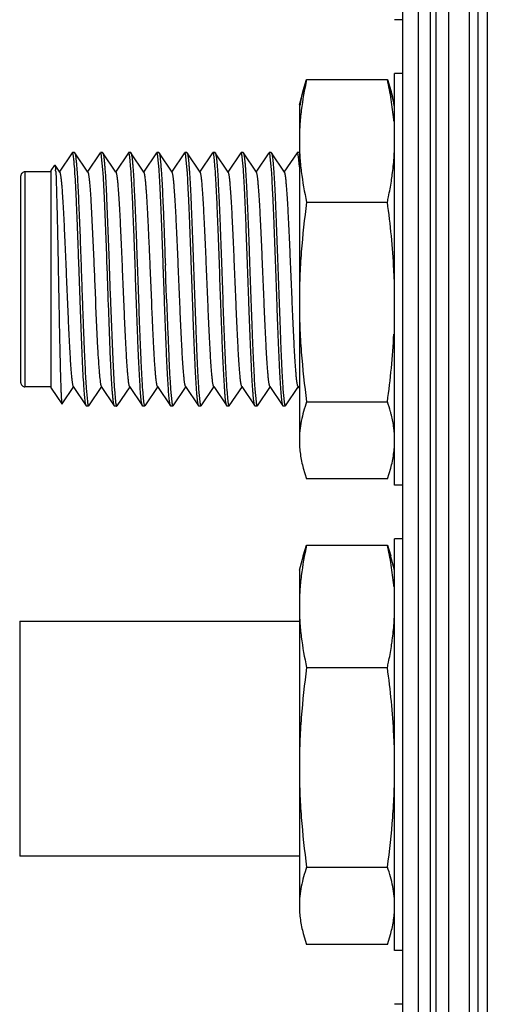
# Model space of a CAD drawing. Header units: inches. Extents: x 0.2 to 16.8, y 0.2 to 10.8.
# Tile 18 of 22: x 8.6 to 9.1, y 6.1 to 7.1. Entities that reach past the tile are written whole.
import ezdxf

# ---------------------------------------------------------------- set-up
doc = ezdxf.new("R2010")
doc.units = ezdxf.units.IN
doc.header["$LTSCALE"] = 0.935
doc.header["$MEASUREMENT"] = 0
doc.layers.get('0').update_dxf_attribs({"linetype": 'CONTINUOUS'})

msp = doc.modelspace()

# ---------------------------------------------------------------- linework, layer by layer
at = {"color": 9, "linetype": 'CONTINUOUS'}
for p, q in [((9.02391, 8.24299), (9.02391, 3.79999)), ((9.02991, 3.79999), (9.02991, 8.24299)), ((9.08036, 7.79999), (9.08036, 3.79999)), ((8.6241, 6.95489), (8.6241, 6.74289)), ((8.72758, 6.74298), (8.71478, 6.72399))]:
    msp.add_line(p, q, dxfattribs=at)
at = {"color": 7, "linetype": 'CONTINUOUS'}
for p, q in [((9.04191, 8.24299), (9.04191, 3.79999)), ((9.06271, 3.79999), (9.06271, 8.24299)), ((8.99691, 4.12294), (8.99691, 8.23294)), ((9.01208, 8.21294), (9.01208, 4.14294)), ((9.0714, 3.79999), (9.0714, 7.79999)), ((8.99691, 7.10495), (8.98891, 7.10495)), ((8.99691, 7.05189), (8.98891, 7.05189)), ((8.98891, 6.64591), (8.98891, 7.05188)), ((8.67067, 6.97372), (8.65782, 6.95468)), ((8.67091, 6.97389), (8.67067, 6.97372)), ((8.67303, 6.97389), (8.67091, 6.97389)), ((8.67126, 6.9735), (8.67091, 6.97389)), ((8.67137, 6.97323), (8.67126, 6.9735)), ((8.67303, 6.97389), (8.67327, 6.97371)), ((8.67327, 6.97371), (8.67388, 6.97159)), ((8.68611, 6.95468), (8.67328, 6.97371)), ((8.69841, 6.97373), (8.68556, 6.95468)), ((8.70076, 6.97389), (8.69865, 6.97389)), ((8.70076, 6.97389), (8.701, 6.97371)), ((8.71385, 6.95468), (8.70101, 6.97371)), ((8.72615, 6.97373), (8.7133, 6.95468)), ((8.72848, 6.97389), (8.72638, 6.97389)), ((8.72848, 6.97389), (8.7287, 6.97373)), ((8.74157, 6.95465), (8.72869, 6.97373)), ((8.75388, 6.9737), (8.74102, 6.95465)), ((8.75625, 6.97389), (8.75414, 6.97389)), ((8.75625, 6.97389), (8.75649, 6.9737)), ((8.76932, 6.95465), (8.75647, 6.9737)), ((8.78165, 6.97373), (8.76878, 6.95465)), ((8.78395, 6.97389), (8.78184, 6.97389)), ((8.78395, 6.97389), (8.78417, 6.97374)), ((8.79704, 6.95467), (8.78417, 6.97374)), ((8.80934, 6.97371), (8.79649, 6.95467)), ((8.81168, 6.97389), (8.8096, 6.97389)), ((8.81168, 6.97389), (8.81192, 6.97371)), ((8.82479, 6.95468), (8.81195, 6.97371)), ((8.8371, 6.97374), (8.82425, 6.95468)), ((8.83942, 6.97389), (8.83734, 6.97389)), ((8.83942, 6.97389), (8.83964, 6.97373)), ((8.85251, 6.95464), (8.83963, 6.97373)), ((8.86482, 6.9737), (8.85196, 6.95464)), ((8.86715, 6.97389), (8.86507, 6.97389)), ((8.86715, 6.97389), (8.86739, 6.9737)), ((8.88026, 6.95466), (8.86741, 6.9737)), ((8.89259, 6.97373), (8.87971, 6.95466)), ((8.89488, 6.97389), (8.89281, 6.97389)), ((8.70096, 6.95715), (8.69981, 6.96963)), ((8.7287, 6.95715), (8.72754, 6.96963)), ((8.75645, 6.95715), (8.75529, 6.96963)), ((8.78419, 6.95693), (8.78301, 6.96953)), ((8.81192, 6.95715), (8.81076, 6.96963)), ((8.83965, 6.95715), (8.83849, 6.96963)), ((8.86738, 6.95715), (8.86623, 6.96963)), ((8.89491, 6.95998), (8.89396, 6.96963)), ((8.6501, 6.95489), (8.6241, 6.95489)), ((8.6501, 6.95617), (8.65367, 6.96147)), ((8.6501, 6.74161), (8.6501, 6.95617)), ((8.65367, 6.96147), (8.6538, 6.96147)), ((8.65838, 6.95467), (8.6538, 6.96147)), ((8.65446, 6.95536), (8.65483, 6.94756)), ((8.70251, 6.92918), (8.70115, 6.95443)), ((8.6201, 6.74689), (8.6201, 6.95088)), ((8.70475, 6.87248), (8.70251, 6.92918)), ((8.70461, 6.92927), (8.70685, 6.87256)), ((8.6895, 6.92077), (8.69204, 6.86672)), ((8.69204, 6.86672), (8.69216, 6.86394)), ((8.70502, 6.86473), (8.70475, 6.87248)), ((8.70685, 6.87256), (8.70713, 6.86481)), ((8.74768, 6.86231), (8.74721, 6.8735)), ((8.76047, 6.86577), (8.76018, 6.87395)), ((8.76226, 6.87402), (8.76257, 6.86585)), ((8.69216, 6.86394), (8.69263, 6.85242)), ((8.70512, 6.86193), (8.70502, 6.86473)), ((8.70617, 6.83242), (8.70512, 6.86193)), ((8.70713, 6.86481), (8.70723, 6.86201)), ((8.70723, 6.86201), (8.70827, 6.8325)), ((8.74919, 6.82629), (8.74768, 6.86231)), ((8.76057, 6.86287), (8.76047, 6.86577)), ((8.76177, 6.82915), (8.76057, 6.86287)), ((8.76257, 6.86585), (8.76267, 6.86295)), ((8.69263, 6.85242), (8.69279, 6.84865)), ((8.69279, 6.84865), (8.6933, 6.83626)), ((8.6933, 6.83626), (8.69364, 6.82814)), ((8.69364, 6.82814), (8.69371, 6.82652)), ((8.70629, 6.82898), (8.70617, 6.83242)), ((8.70636, 6.82705), (8.70629, 6.82898)), ((8.70827, 6.8325), (8.7084, 6.82906)), ((8.7084, 6.82906), (8.70847, 6.82712)), ((8.76186, 6.82667), (8.76177, 6.82915)), ((8.76385, 6.82922), (8.76393, 6.82673)), ((8.69371, 6.82652), (8.69377, 6.82526)), ((8.69377, 6.82526), (8.69389, 6.82241)), ((8.69389, 6.82241), (8.69584, 6.78098)), ((8.7064, 6.8258), (8.70636, 6.82705)), ((8.70863, 6.76921), (8.7064, 6.8258)), ((8.70847, 6.82712), (8.70851, 6.82588)), ((8.70851, 6.82588), (8.71074, 6.7693)), ((8.74923, 6.8253), (8.74919, 6.82629)), ((8.7493, 6.82356), (8.74923, 6.8253)), ((8.76195, 6.82401), (8.76186, 6.82667)), ((8.76393, 6.82673), (8.76402, 6.82407)), ((8.71074, 6.7693), (8.71213, 6.74337)), ((8.6501, 6.74289), (8.6241, 6.74289)), ((8.6501, 6.74161), (8.66061, 6.72602)), ((8.66071, 6.72604), (8.67224, 6.74312)), ((8.6717, 6.74312), (8.68456, 6.72407)), ((8.68452, 6.74144), (8.68572, 6.72836)), ((8.68711, 6.72406), (8.69997, 6.74312)), ((8.69943, 6.74312), (8.71228, 6.72407)), ((8.71232, 6.74064), (8.71347, 6.72815)), ((8.72716, 6.74312), (8.74001, 6.72407)), ((8.74003, 6.74064), (8.74119, 6.72815)), ((8.7426, 6.72405), (8.75544, 6.74309)), ((8.75491, 6.74309), (8.76775, 6.72405)), ((8.76778, 6.74054), (8.76896, 6.72811)), ((8.7703, 6.72407), (8.78318, 6.74316)), ((8.78263, 6.74316), (8.79551, 6.72407)), ((8.7955, 6.74064), (8.79666, 6.72815)), ((8.79808, 6.72406), (8.81091, 6.74309)), ((8.81038, 6.7431), (8.82323, 6.72405)), ((8.82324, 6.74064), (8.82439, 6.72815)), ((8.82578, 6.72408), (8.83866, 6.74315)), ((8.8381, 6.74315), (8.85099, 6.72406)), ((8.85097, 6.74064), (8.85213, 6.72815)), ((8.85353, 6.72405), (8.86637, 6.74309)), ((8.86584, 6.74309), (8.87868, 6.72406)), ((8.87871, 6.74064), (8.87986, 6.72815)), ((8.88124, 6.72407), (8.89412, 6.74316)), ((8.89357, 6.74316), (8.89491, 6.74117)), ((8.66061, 6.72602), (8.66072, 6.72603)), ((8.68478, 6.72389), (8.68454, 6.72407)), ((8.68689, 6.72389), (8.68478, 6.72389)), ((8.71252, 6.72389), (8.71228, 6.72407)), ((8.71463, 6.72389), (8.71252, 6.72389)), ((8.74025, 6.72389), (8.74001, 6.72407)), ((8.74234, 6.72389), (8.74025, 6.72389)), ((8.768, 6.72389), (8.76778, 6.72405)), ((8.77011, 6.72389), (8.768, 6.72389)), ((8.7957, 6.72389), (8.79546, 6.72407)), ((8.79781, 6.72389), (8.7957, 6.72389)), ((8.82347, 6.72389), (8.82325, 6.72405)), ((8.82555, 6.72389), (8.82347, 6.72389)), ((8.85121, 6.72389), (8.85098, 6.72406)), ((8.85328, 6.72389), (8.85121, 6.72389)), ((8.87894, 6.72389), (8.87871, 6.72406)), ((8.88102, 6.72389), (8.87894, 6.72389)), ((8.99691, 6.64589), (8.98891, 6.64589)), ((8.89874, 6.57616), (8.90204, 6.58676)), ((8.90204, 6.58676), (8.98178, 6.58676)), ((8.98178, 6.58676), (8.98508, 6.57616)), ((8.99691, 6.59284), (8.98891, 6.59284)), ((8.98891, 6.18686), (8.98891, 6.59282)), ((8.89491, 6.56184), (8.89885, 6.57655)), ((8.98891, 6.56184), (8.98496, 6.57659)), ((8.89491, 6.56184), (8.89491, 6.23096)), ((8.61892, 6.51184), (8.61892, 6.27984)), ((8.61892, 6.51184), (8.89548, 6.51184)), ((8.90204, 6.46592), (8.98178, 6.46592)), ((8.89491, 6.27984), (8.61892, 6.27984)), ((8.90204, 6.269), (8.98178, 6.269)), ((8.89874, 6.20352), (8.90204, 6.19292)), ((8.98178, 6.19292), (8.98508, 6.20352)), ((8.98178, 6.19292), (8.90204, 6.19292)), ((8.99691, 6.18684), (8.98891, 6.18684)), ((8.99691, 6.13378), (8.98891, 6.13378))]:
    msp.add_line(p, q, dxfattribs=at)
at = {"color": 6, "linetype": 'CONTINUOUS'}
for p, q in [((8.89874, 7.03521), (8.90204, 7.04581)), ((8.90204, 7.04581), (8.98178, 7.04581)), ((8.98178, 7.04581), (8.98507, 7.03521)), ((8.89491, 7.02089), (8.89885, 7.0356)), ((8.98891, 7.02089), (8.98496, 7.03564)), ((8.89491, 7.02089), (8.89491, 6.69001)), ((8.90204, 6.92497), (8.98178, 6.92497)), ((8.90204, 6.72805), (8.98178, 6.72805)), ((8.89874, 6.66257), (8.90204, 6.65197)), ((8.98178, 6.65197), (8.98507, 6.66257)), ((8.98178, 6.65197), (8.90204, 6.65197))]:
    msp.add_line(p, q, dxfattribs=at)
for centre, radius, start, end in [((8.73631, 6.98456), 0.25262, 4.59975, 4.94784), ((8.69591, 6.99094), 0.2933, 351.14705, 352.37448), ((8.3324, 6.82579), 0.65652, 2.01591, 2.82689)]:
    msp.add_arc(centre, radius, start, end, dxfattribs=at)
at = {"color": 7, "linetype": 'CONTINUOUS'}
for centre, radius, start, end in [((8.6241, 6.95089), 0.004, 90, 180.00007), ((8.49244, 6.94589), 0.16229, 3.54315, 3.91616), ((8.44915, 6.94316), 0.20566, 3.40028, 3.55604), ((8.11012, 6.91551), 0.5923, 3.76732, 4.03088), ((8.12837, 6.91492), 0.60181, 3.76171, 4.02392), ((8.18446, 6.91669), 0.57341, 3.77163, 4.04621), ((8.27667, 6.92175), 0.50874, 3.68095, 3.96599), ((8.23941, 6.91664), 0.57393, 3.77582, 4.0477), ((8.23214, 6.91448), 0.609, 3.75824, 4.01777), ((8.29479, 6.91666), 0.57403, 3.77104, 4.04471), ((-3.18843, 6.43051), 11.95892, 1.910591, 2.072265), ((9.92314, 6.84735), 1.2291, 183.09537, 183.68029), ((8.6241, 6.74689), 0.004, 179.99995, 270), ((9.21967, 6.77813), 0.53641, 183.70698, 183.92184), ((9.31071, 6.78273), 0.59987, 183.76185, 184.02373), ((9.33418, 6.7825), 0.59562, 183.76704, 184.03043), ((9.29318, 6.77822), 0.52676, 183.79806, 184.1017), ((9.3764, 6.78169), 0.58235, 183.76981, 184.04258), ((9.39987, 6.78135), 0.57807, 183.76908, 184.03859), ((9.4509, 6.78286), 0.60141, 183.76196, 184.0258), ((9.46363, 6.78184), 0.58637, 183.76496, 184.0299), ((8.73687, 6.52557), 0.25206, 4.59517, 4.94341), ((8.69645, 6.53183), 0.29276, 351.14351, 352.37261), ((8.33313, 6.3668), 0.65578, 2.01228, 2.82443)]:
    msp.add_arc(centre, radius, start, end, dxfattribs=at)
at = {"color": 6, "linetype": 'CONTINUOUS'}
for points, knots in [([(8.90204, 7.04581), (8.89985, 7.03585), (8.89714, 7.0208), (8.89524, 7.00056), (8.89491, 6.99044), (8.89491, 6.98539)], [0, 0, 0, 0, 0.50192, 0.751261, 1, 1, 1, 1]), ([(8.98799, 7.00635), (8.98742, 7.01296), (8.98575, 7.0262), (8.98322, 7.03928), (8.98178, 7.04581)], [0, 0, 0, 0, 0.498396, 1, 1, 1, 1]), ([(8.89579, 7.02072), (8.89595, 7.02193), (8.8967, 7.02681), (8.89778, 7.03163), (8.89875, 7.03521)], [0, 0, 0, 0, 0.248066, 1, 1, 1, 1]), ([(8.98507, 7.03521), (8.98541, 7.03395), (8.98668, 7.02894), (8.98763, 7.02384), (8.98812, 7.02001)], [0, 0, 0, 0, 0.252308, 1, 1, 1, 1]), ([(8.89491, 6.98539), (8.89491, 6.98034), (8.89524, 6.97021), (8.89714, 6.94998), (8.89985, 6.93493), (8.90204, 6.92497)], [0, 0, 0, 0, 0.24874, 0.498081, 1, 1, 1, 1]), ([(8.98662, 6.95202), (8.98736, 6.95756), (8.98851, 6.96866), (8.98891, 6.97982), (8.98891, 6.98539)], [0, 0, 0, 0, 0.500722, 1, 1, 1, 1]), ([(8.98178, 6.92497), (8.98216, 6.9267), (8.98363, 6.93361), (8.98491, 6.94057), (8.98572, 6.94581)], [0, 0, 0, 0, 0.250697, 1, 1, 1, 1]), ([(8.90204, 6.92497), (8.89983, 6.90865), (8.89714, 6.88408), (8.89523, 6.85121), (8.89491, 6.83474), (8.89491, 6.82651)], [0, 0, 0, 0, 0.49999, 0.75, 1, 1, 1, 1]), ([(8.98812, 6.85817), (8.98757, 6.86934), (8.9859, 6.89166), (8.98328, 6.91388), (8.98178, 6.92497)], [0, 0, 0, 0, 0.499982, 1, 1, 1, 1]), ([(8.89491, 6.82651), (8.89491, 6.81828), (8.89523, 6.80181), (8.89714, 6.76893), (8.89983, 6.74436), (8.90204, 6.72805)], [0, 0, 0, 0, 0.25, 0.50001, 1, 1, 1, 1]), ([(8.98178, 6.72805), (8.98328, 6.73913), (8.9859, 6.76136), (8.98757, 6.78367), (8.98812, 6.79484)], [0, 0, 0, 0, 0.500018, 1, 1, 1, 1]), ([(8.90204, 6.72805), (8.90095, 6.72492), (8.89896, 6.71866), (8.89667, 6.70915), (8.89524, 6.69959), (8.89491, 6.69319), (8.89491, 6.69001)], [0, 0, 0, 0, 0.25544, 0.506626, 0.754321, 1, 1, 1, 1]), ([(8.98572, 6.71493), (8.98545, 6.71603), (8.98429, 6.72045), (8.98291, 6.72481), (8.98178, 6.72805)], [0, 0, 0, 0, 0.247826, 1, 1, 1, 1]), ([(8.98891, 6.69001), (8.98891, 6.69418), (8.98834, 6.70258), (8.98673, 6.71083), (8.98572, 6.71493)], [0, 0, 0, 0, 0.496676, 1, 1, 1, 1]), ([(8.89491, 6.69001), (8.89491, 6.68542), (8.8956, 6.67615), (8.89754, 6.66708), (8.89875, 6.66257)], [0, 0, 0, 0, 0.496065, 1, 1, 1, 1]), ([(8.98507, 6.66257), (8.98628, 6.66708), (8.98822, 6.67615), (8.98891, 6.68542), (8.98891, 6.69001)], [0, 0, 0, 0, 0.503936, 1, 1, 1, 1])]:
    msp.add_open_spline(points, degree=3, knots=knots, dxfattribs=at)
at = {"color": 7, "linetype": 'CONTINUOUS'}
for points, knots in [([(8.67281, 6.96241), (8.6727, 6.96371), (8.67249, 6.96607), (8.67219, 6.96883), (8.67193, 6.97064), (8.67176, 6.97169), (8.67158, 6.97254), (8.67144, 6.97303), (8.67137, 6.97323)], [0, 0, 0, 0, 0.359893, 0.647423, 0.763566, 0.861073, 0.939849, 1, 1, 1, 1]), ([(8.69981, 6.96963), (8.69976, 6.96996), (8.69967, 6.97058), (8.69953, 6.97145), (8.69939, 6.97218), (8.69924, 6.97278), (8.6991, 6.97325), (8.69898, 6.97356), (8.69887, 6.97373), (8.69879, 6.97384), (8.6987, 6.97389), (8.69865, 6.97389)], [0, 0, 0, 0, 0.222962, 0.417269, 0.582915, 0.719973, 0.828672, 0.909626, 0.94021, 0.964764, 1, 1, 1, 1]), ([(8.701, 6.97371), (8.70105, 6.97364), (8.70113, 6.97347), (8.7013, 6.97302), (8.70149, 6.97223), (8.70171, 6.97104), (8.70185, 6.97014), (8.70192, 6.96963)], [0, 0, 0, 0, 0.05859, 0.135415, 0.346054, 0.63413, 1, 1, 1, 1]), ([(8.72754, 6.96963), (8.72749, 6.96996), (8.7274, 6.97058), (8.72726, 6.97145), (8.72712, 6.97218), (8.72697, 6.97278), (8.72683, 6.97325), (8.72671, 6.97356), (8.7266, 6.97373), (8.72652, 6.97384), (8.72644, 6.97389), (8.72638, 6.97389)], [0, 0, 0, 0, 0.223118, 0.417577, 0.583365, 0.720543, 0.829325, 0.910287, 0.940823, 0.96527, 1, 1, 1, 1]), ([(8.72869, 6.97373), (8.72874, 6.97366), (8.72882, 6.9735), (8.72899, 6.97305), (8.72919, 6.97226), (8.72942, 6.97106), (8.72956, 6.97014), (8.72963, 6.96963)], [0, 0, 0, 0, 0.056873, 0.13253, 0.342334, 0.631411, 1, 1, 1, 1]), ([(8.75529, 6.96963), (8.75525, 6.96996), (8.75516, 6.97058), (8.75502, 6.97145), (8.75488, 6.97218), (8.75474, 6.97278), (8.7546, 6.97325), (8.75447, 6.97356), (8.75437, 6.97373), (8.75428, 6.97384), (8.75419, 6.97389), (8.75414, 6.97389)], [0, 0, 0, 0, 0.222631, 0.416615, 0.58196, 0.718758, 0.827278, 0.908209, 0.938894, 0.963678, 1, 1, 1, 1]), ([(8.7565, 6.9737), (8.75654, 6.97363), (8.75663, 6.97346), (8.7568, 6.97299), (8.75699, 6.97219), (8.75721, 6.97098), (8.75734, 6.97006), (8.7574, 6.96955)], [0, 0, 0, 0, 0.059004, 0.136136, 0.34703, 0.634868, 1, 1, 1, 1]), ([(8.78301, 6.96953), (8.78297, 6.96987), (8.78287, 6.97051), (8.78272, 6.97139), (8.78257, 6.97214), (8.78243, 6.97275), (8.78228, 6.97324), (8.78216, 6.97355), (8.78205, 6.97373), (8.78197, 6.97384), (8.78189, 6.97389), (8.78184, 6.97389)], [0, 0, 0, 0, 0.223438, 0.418187, 0.584221, 0.721582, 0.830457, 0.91137, 0.941796, 0.966046, 1, 1, 1, 1]), ([(8.78416, 6.97373), (8.7842, 6.97367), (8.78429, 6.9735), (8.78446, 6.97305), (8.78466, 6.97227), (8.78489, 6.97106), (8.78503, 6.97015), (8.7851, 6.96963)], [0, 0, 0, 0, 0.056517, 0.131906, 0.341486, 0.63077, 1, 1, 1, 1]), ([(8.81076, 6.96963), (8.81071, 6.96996), (8.81063, 6.97058), (8.81049, 6.97145), (8.81035, 6.97218), (8.81021, 6.97278), (8.81007, 6.97325), (8.80994, 6.97356), (8.80984, 6.97373), (8.80975, 6.97384), (8.80966, 6.97389), (8.8096, 6.97389)], [0, 0, 0, 0, 0.222599, 0.416554, 0.581873, 0.71865, 0.827157, 0.908089, 0.938784, 0.963588, 1, 1, 1, 1]), ([(8.81192, 6.97371), (8.81197, 6.97364), (8.81206, 6.97347), (8.81222, 6.97302), (8.81242, 6.97223), (8.81264, 6.97104), (8.81277, 6.97014), (8.81284, 6.96963)], [0, 0, 0, 0, 0.058671, 0.135533, 0.346176, 0.634205, 1, 1, 1, 1]), ([(8.83849, 6.96963), (8.83845, 6.96996), (8.83836, 6.97058), (8.83821, 6.97145), (8.83807, 6.97218), (8.83792, 6.97278), (8.83778, 6.97325), (8.83766, 6.97356), (8.83756, 6.97373), (8.83747, 6.97384), (8.83739, 6.97389), (8.83734, 6.97389)], [0, 0, 0, 0, 0.223224, 0.417786, 0.583672, 0.720935, 0.829775, 0.910746, 0.941249, 0.965623, 1, 1, 1, 1]), ([(8.83963, 6.97373), (8.83968, 6.97366), (8.83976, 6.97349), (8.83993, 6.97304), (8.84013, 6.97226), (8.84036, 6.97106), (8.8405, 6.97014), (8.84057, 6.96963)], [0, 0, 0, 0, 0.057064, 0.132859, 0.342772, 0.631737, 1, 1, 1, 1]), ([(8.86623, 6.96963), (8.86618, 6.96996), (8.8661, 6.97058), (8.86595, 6.97145), (8.86581, 6.97218), (8.86567, 6.97278), (8.86553, 6.97325), (8.86541, 6.97356), (8.8653, 6.97373), (8.86522, 6.97384), (8.86513, 6.97389), (8.86507, 6.97389)], [0, 0, 0, 0, 0.222663, 0.416679, 0.582052, 0.718874, 0.82741, 0.908342, 0.939018, 0.963779, 1, 1, 1, 1]), ([(8.8674, 6.9737), (8.86744, 6.97363), (8.86753, 6.97346), (8.8677, 6.973), (8.86789, 6.97222), (8.86811, 6.97104), (8.86824, 6.97013), (8.86831, 6.96963)], [0, 0, 0, 0, 0.059261, 0.136568, 0.347585, 0.635269, 1, 1, 1, 1]), ([(8.89396, 6.96963), (8.89392, 6.96996), (8.89383, 6.97058), (8.89368, 6.97145), (8.89354, 6.97218), (8.89339, 6.97278), (8.89325, 6.97325), (8.89313, 6.97356), (8.89302, 6.97373), (8.89294, 6.97384), (8.89286, 6.97389), (8.89281, 6.97389)], [0, 0, 0, 0, 0.223275, 0.417887, 0.583818, 0.721119, 0.829985, 0.910957, 0.941444, 0.965784, 1, 1, 1, 1]), ([(8.67388, 6.97159), (8.674, 6.97097), (8.67421, 6.96954), (8.67449, 6.96713), (8.67478, 6.96418), (8.67496, 6.96204), (8.67505, 6.96089)], [0, 0, 0, 0, 0.176116, 0.402113, 0.677079, 1, 1, 1, 1]), ([(8.70192, 6.96963), (8.70204, 6.96869), (8.70229, 6.96658), (8.70262, 6.96309), (8.70295, 6.95892), (8.70342, 6.95212), (8.70399, 6.94216), (8.7044, 6.93381), (8.70461, 6.92927)], [0, 0, 0, 0, 0.070179, 0.157216, 0.260613, 0.379853, 0.662966, 1, 1, 1, 1]), ([(8.72963, 6.96963), (8.72975, 6.96875), (8.72999, 6.96677), (8.7303, 6.96351), (8.73061, 6.95964), (8.73106, 6.95335), (8.7316, 6.94417), (8.73223, 6.93171), (8.73285, 6.91752), (8.73348, 6.9019), (8.73412, 6.88517), (8.73496, 6.86167), (8.73599, 6.83225), (8.73704, 6.80342), (8.7379, 6.78178), (8.73853, 6.76743), (8.73916, 6.75478), (8.73961, 6.74695), (8.73985, 6.74337)], [0, 0, 0, 0, 0.011805, 0.026315, 0.043458, 0.063156, 0.109799, 0.165266, 0.228416, 0.297928, 0.372356, 0.45015, 0.609306, 0.76219, 0.832268, 0.89612, 0.952419, 1, 1, 1, 1]), ([(8.7574, 6.96955), (8.75751, 6.9687), (8.75772, 6.96682), (8.75801, 6.96373), (8.7583, 6.96008), (8.75873, 6.95419), (8.75927, 6.9456), (8.75989, 6.93396), (8.76047, 6.9207), (8.76105, 6.90607), (8.76165, 6.89036), (8.76206, 6.87956), (8.76226, 6.87402)], [0, 0, 0, 0, 0.026726, 0.059295, 0.097553, 0.141342, 0.244682, 0.367306, 0.506936, 0.660901, 0.826312, 1, 1, 1, 1]), ([(8.7851, 6.96963), (8.78522, 6.96875), (8.78546, 6.96677), (8.78577, 6.96351), (8.78608, 6.95964), (8.78653, 6.95336), (8.78707, 6.94418), (8.7877, 6.93172), (8.78832, 6.91754), (8.78895, 6.90192), (8.78958, 6.88519), (8.79043, 6.8617), (8.79146, 6.83229), (8.79251, 6.80346), (8.79337, 6.78182), (8.794, 6.76747), (8.79462, 6.75482), (8.79508, 6.74699), (8.79531, 6.7434)], [0, 0, 0, 0, 0.011804, 0.026312, 0.043452, 0.063147, 0.109782, 0.165239, 0.228377, 0.297877, 0.372295, 0.450079, 0.609224, 0.762113, 0.832201, 0.89607, 0.952391, 1, 1, 1, 1]), ([(8.81284, 6.96963), (8.81296, 6.96875), (8.81319, 6.96677), (8.81364, 6.96202), (8.81419, 6.95464), (8.81481, 6.94417), (8.81543, 6.9317), (8.81606, 6.91751), (8.81692, 6.89601), (8.81797, 6.86727), (8.8192, 6.83223), (8.82024, 6.8034), (8.82111, 6.78176), (8.82174, 6.76741), (8.82236, 6.75476), (8.82281, 6.74693), (8.82305, 6.74335)], [0, 0, 0, 0, 0.011803, 0.026315, 0.063159, 0.109807, 0.16528, 0.228436, 0.297955, 0.450189, 0.609351, 0.762233, 0.832305, 0.896149, 0.952435, 1, 1, 1, 1]), ([(8.84057, 6.96963), (8.84069, 6.96875), (8.84092, 6.96677), (8.84124, 6.96351), (8.84155, 6.95964), (8.842, 6.95336), (8.84254, 6.94418), (8.84316, 6.93172), (8.84379, 6.91753), (8.84442, 6.90192), (8.84505, 6.88519), (8.8459, 6.8617), (8.84693, 6.83229), (8.84797, 6.80346), (8.84884, 6.78182), (8.84947, 6.76747), (8.85009, 6.75482), (8.85055, 6.74698), (8.85078, 6.7434)], [0, 0, 0, 0, 0.011804, 0.026313, 0.043453, 0.063148, 0.109783, 0.165241, 0.22838, 0.297882, 0.3723, 0.450085, 0.609231, 0.76212, 0.832207, 0.896074, 0.952394, 1, 1, 1, 1]), ([(8.86831, 6.96963), (8.86842, 6.96875), (8.86865, 6.96677), (8.86911, 6.96202), (8.86965, 6.95464), (8.87027, 6.94417), (8.8709, 6.9317), (8.87153, 6.91751), (8.87239, 6.89601), (8.87344, 6.86726), (8.87467, 6.83222), (8.87571, 6.80339), (8.87658, 6.78175), (8.87721, 6.7674), (8.87783, 6.75475), (8.87828, 6.74692), (8.87852, 6.74334)], [0, 0, 0, 0, 0.011803, 0.026315, 0.063161, 0.109811, 0.165286, 0.228445, 0.297966, 0.450205, 0.609369, 0.76225, 0.832319, 0.89616, 0.952441, 1, 1, 1, 1]), ([(8.6538, 6.96147), (8.65384, 6.96142), (8.65389, 6.96127), (8.65395, 6.96099), (8.65402, 6.96059), (8.65409, 6.96008), (8.65415, 6.95946), (8.65425, 6.95841), (8.65431, 6.95757), (8.65435, 6.95697)], [0, 0, 0, 0, 0.039837, 0.103621, 0.191889, 0.304724, 0.442074, 0.603837, 1, 1, 1, 1]), ([(8.65839, 6.95467), (8.65848, 6.95454), (8.65864, 6.95418), (8.65884, 6.9535), (8.65904, 6.9526), (8.65924, 6.95147), (8.65945, 6.95012), (8.65974, 6.94787), (8.66009, 6.94451), (8.6605, 6.93985), (8.66091, 6.93438), (8.66133, 6.92815), (8.66174, 6.92122), (8.66215, 6.91364), (8.66271, 6.90246), (8.66341, 6.88742), (8.66424, 6.86849), (8.66504, 6.84886), (8.66586, 6.82923), (8.66669, 6.81029), (8.66737, 6.79526), (8.66793, 6.78408), (8.66835, 6.77651), (8.66877, 6.76959), (8.66919, 6.76337), (8.66959, 6.7579), (8.66999, 6.75324), (8.67035, 6.74988), (8.67064, 6.74764), (8.67085, 6.74629), (8.67106, 6.74516), (8.67126, 6.74427), (8.67146, 6.7436), (8.67162, 6.74324), (8.67171, 6.74311)], [0, 0, 0, 0, 0.002274, 0.005569, 0.009917, 0.015324, 0.021786, 0.029292, 0.047387, 0.069501, 0.095447, 0.124965, 0.157791, 0.193636, 0.232182, 0.316064, 0.406469, 0.500167, 0.593843, 0.684217, 0.768093, 0.806641, 0.842453, 0.875238, 0.904715, 0.930618, 0.952728, 0.970838, 0.978334, 0.984776, 0.990159, 0.994483, 0.997755, 1, 1, 1, 1]), ([(8.68357, 6.72845), (8.68344, 6.72942), (8.68321, 6.73157), (8.68288, 6.73515), (8.68256, 6.73938), (8.68209, 6.74627), (8.6815, 6.75631), (8.68084, 6.76992), (8.6802, 6.78536), (8.67953, 6.80227), (8.67886, 6.82026), (8.67819, 6.83891), (8.67754, 6.8578), (8.67667, 6.88218), (8.67579, 6.90544), (8.67488, 6.92703), (8.67423, 6.94075), (8.67357, 6.95234), (8.67307, 6.95932), (8.67281, 6.96241)], [0, 0, 0, 0, 0.012452, 0.027799, 0.045953, 0.066824, 0.116218, 0.174827, 0.241307, 0.31412, 0.39158, 0.471895, 0.553205, 0.633626, 0.784422, 0.851303, 0.910402, 0.960344, 1, 1, 1, 1]), ([(8.67505, 6.96089), (8.67527, 6.95813), (8.6757, 6.952), (8.67629, 6.94195), (8.67684, 6.93029), (8.67762, 6.9121), (8.67865, 6.88704), (8.67952, 6.86085), (8.6803, 6.83911), (8.6809, 6.82287), (8.68147, 6.80709), (8.68203, 6.79203), (8.68261, 6.77796), (8.6832, 6.76513), (8.68377, 6.75377), (8.68418, 6.7467), (8.68439, 6.74345)], [0, 0, 0, 0, 0.038199, 0.084678, 0.138654, 0.199174, 0.33558, 0.484436, 0.56032, 0.635419, 0.708417, 0.778054, 0.843106, 0.902455, 0.95505, 1, 1, 1, 1]), ([(8.68612, 6.95468), (8.68621, 6.95454), (8.68637, 6.95417), (8.68658, 6.95349), (8.68678, 6.95257), (8.68699, 6.95142), (8.6872, 6.95004), (8.68749, 6.94774), (8.68784, 6.94431), (8.68825, 6.93956), (8.68867, 6.93398), (8.68909, 6.92763), (8.68936, 6.92314), (8.6895, 6.92077)], [0, 0, 0, 0, 0.01433, 0.035169, 0.062696, 0.096956, 0.137932, 0.185549, 0.300315, 0.440432, 0.604871, 0.791989, 1, 1, 1, 1]), ([(8.71385, 6.95468), (8.71394, 6.95455), (8.7141, 6.95418), (8.7143, 6.95351), (8.71451, 6.95261), (8.71471, 6.95148), (8.71492, 6.95013), (8.71521, 6.94788), (8.71556, 6.94452), (8.71596, 6.93987), (8.71637, 6.9344), (8.71679, 6.92818), (8.71721, 6.92125), (8.71762, 6.91368), (8.71818, 6.90251), (8.71887, 6.88748), (8.7197, 6.86855), (8.72051, 6.84893), (8.72132, 6.82931), (8.72215, 6.81038), (8.72285, 6.79534), (8.7234, 6.78416), (8.72381, 6.77659), (8.72423, 6.76966), (8.72465, 6.76343), (8.72506, 6.75796), (8.72547, 6.75329), (8.72582, 6.74993), (8.72611, 6.74767), (8.72631, 6.74631), (8.72652, 6.74518), (8.72672, 6.74428), (8.72692, 6.74361), (8.72708, 6.74325), (8.72716, 6.74312)], [0, 0, 0, 0, 0.002268, 0.005562, 0.00991, 0.015316, 0.021778, 0.029288, 0.047386, 0.069463, 0.095357, 0.12485, 0.157656, 0.193485, 0.232023, 0.315836, 0.406188, 0.499857, 0.593523, 0.683872, 0.767748, 0.806321, 0.842175, 0.874978, 0.904469, 0.930401, 0.952539, 0.9707, 0.978236, 0.984716, 0.990126, 0.994465, 0.997746, 1, 1, 1, 1]), ([(8.7391, 6.72815), (8.73898, 6.72904), (8.73875, 6.73101), (8.73829, 6.73576), (8.73775, 6.74313), (8.73713, 6.75361), (8.7365, 6.76607), (8.73587, 6.78026), (8.73524, 6.79588), (8.73461, 6.81261), (8.73377, 6.8361), (8.73274, 6.86551), (8.73169, 6.89434), (8.73083, 6.91598), (8.7302, 6.93033), (8.72957, 6.94298), (8.72912, 6.95081), (8.72888, 6.9544)], [0, 0, 0, 0, 0.011802, 0.026312, 0.06315, 0.10979, 0.165252, 0.228396, 0.297903, 0.372327, 0.450116, 0.609267, 0.762154, 0.832236, 0.896097, 0.952406, 1, 1, 1, 1]), ([(8.74721, 6.8735), (8.74698, 6.87886), (8.74652, 6.88922), (8.74583, 6.90411), (8.74524, 6.91571), (8.74475, 6.9242), (8.74441, 6.92988), (8.74406, 6.93505), (8.74371, 6.93966), (8.74336, 6.9437), (8.74301, 6.94713), (8.74271, 6.9496), (8.74246, 6.95125), (8.74229, 6.95225), (8.74212, 6.95308), (8.74195, 6.95375), (8.74178, 6.95426), (8.74164, 6.95454), (8.74157, 6.95465)], [0, 0, 0, 0, 0.197421, 0.382034, 0.549353, 0.625218, 0.695247, 0.758969, 0.815953, 0.865843, 0.908293, 0.942984, 0.957373, 0.969791, 0.980241, 0.988734, 0.995298, 1, 1, 1, 1]), ([(8.76018, 6.87395), (8.75989, 6.88192), (8.75933, 6.89721), (8.75846, 6.91887), (8.75772, 6.9353), (8.75711, 6.94683), (8.75679, 6.95199), (8.75663, 6.95441)], [0, 0, 0, 0, 0.29719, 0.569972, 0.807415, 0.909828, 1, 1, 1, 1]), ([(8.78263, 6.74315), (8.78254, 6.74328), (8.78238, 6.74364), (8.78218, 6.74431), (8.78198, 6.7452), (8.78178, 6.74633), (8.78157, 6.74768), (8.78128, 6.74993), (8.78092, 6.7533), (8.78052, 6.75796), (8.78011, 6.76344), (8.7797, 6.76966), (8.77928, 6.77658), (8.77887, 6.78413), (8.7783, 6.7953), (8.77761, 6.81032), (8.77679, 6.82924), (8.77598, 6.84885), (8.77516, 6.86845), (8.77447, 6.88448), (8.77391, 6.89679), (8.77349, 6.90544), (8.77308, 6.91358), (8.77267, 6.92115), (8.77226, 6.92808), (8.77184, 6.9343), (8.77143, 6.93976), (8.77103, 6.94443), (8.77067, 6.9478), (8.77038, 6.95007), (8.77017, 6.95143), (8.76997, 6.95258), (8.76977, 6.95349), (8.76959, 6.9541), (8.76944, 6.95446), (8.76936, 6.9546), (8.76932, 6.95466)], [0, 0, 0, 0, 0.002242, 0.005513, 0.009844, 0.015241, 0.021697, 0.029205, 0.047336, 0.069503, 0.095464, 0.124952, 0.157704, 0.193452, 0.231931, 0.315805, 0.406168, 0.499748, 0.593336, 0.683667, 0.726607, 0.767549, 0.806114, 0.841963, 0.874773, 0.904234, 0.93012, 0.952254, 0.970461, 0.978039, 0.984573, 0.990044, 0.994437, 0.997746, 0.999, 1, 1, 1, 1]), ([(8.79455, 6.72815), (8.79443, 6.72903), (8.79421, 6.731), (8.7939, 6.73427), (8.79359, 6.73813), (8.79315, 6.74441), (8.79261, 6.75359), (8.79197, 6.76605), (8.79132, 6.78024), (8.79071, 6.79587), (8.7901, 6.8126), (8.78946, 6.83008), (8.7888, 6.84796), (8.78798, 6.87151), (8.78718, 6.89435), (8.7863, 6.91599), (8.78565, 6.93034), (8.78503, 6.94299), (8.78459, 6.95082), (8.78436, 6.95441)], [0, 0, 0, 0, 0.011792, 0.026293, 0.043427, 0.063119, 0.109754, 0.165214, 0.228355, 0.297863, 0.372291, 0.450089, 0.529629, 0.609252, 0.762151, 0.832241, 0.896104, 0.952412, 1, 1, 1, 1]), ([(8.81038, 6.7431), (8.81034, 6.74316), (8.81026, 6.7433), (8.81011, 6.74365), (8.80994, 6.74425), (8.80973, 6.74514), (8.80953, 6.74626), (8.80932, 6.7476), (8.80903, 6.74984), (8.80867, 6.75318), (8.80826, 6.75781), (8.80785, 6.76326), (8.80744, 6.76948), (8.80703, 6.77642), (8.80661, 6.78401), (8.8062, 6.79217), (8.80578, 6.80082), (8.80522, 6.81314), (8.80453, 6.82921), (8.80371, 6.84888), (8.80289, 6.86855), (8.8022, 6.88462), (8.80163, 6.89695), (8.80122, 6.90561), (8.8008, 6.91376), (8.80039, 6.92134), (8.79998, 6.92827), (8.79957, 6.93451), (8.79916, 6.93997), (8.79875, 6.94462), (8.79839, 6.94795), (8.7981, 6.95018), (8.79789, 6.95151), (8.79768, 6.95263), (8.79748, 6.95351), (8.79728, 6.95418), (8.79713, 6.95454), (8.79704, 6.95467)], [0, 0, 0, 0, 0.000979, 0.002209, 0.005453, 0.009758, 0.015126, 0.021547, 0.029008, 0.046999, 0.068969, 0.094774, 0.124261, 0.157149, 0.193078, 0.231684, 0.272623, 0.315566, 0.406084, 0.500005, 0.593895, 0.684427, 0.727426, 0.768387, 0.806953, 0.842814, 0.875663, 0.9052, 0.931132, 0.953168, 0.971108, 0.978523, 0.984897, 0.990227, 0.994514, 0.997764, 1, 1, 1, 1]), ([(8.82232, 6.72815), (8.82219, 6.72904), (8.82196, 6.73101), (8.82165, 6.73428), (8.82134, 6.73814), (8.82089, 6.74443), (8.82035, 6.75361), (8.81972, 6.76608), (8.81909, 6.78027), (8.81846, 6.7959), (8.81783, 6.81263), (8.81698, 6.83613), (8.81596, 6.86555), (8.81491, 6.89438), (8.81404, 6.91602), (8.81342, 6.93037), (8.81279, 6.94302), (8.81234, 6.95085), (8.8121, 6.95443)], [0, 0, 0, 0, 0.011805, 0.026316, 0.04346, 0.063159, 0.109806, 0.165278, 0.228432, 0.297949, 0.372383, 0.450181, 0.609341, 0.762223, 0.832296, 0.896142, 0.952432, 1, 1, 1, 1]), ([(8.8381, 6.74315), (8.83802, 6.74328), (8.83786, 6.74364), (8.83766, 6.74429), (8.83746, 6.74518), (8.83725, 6.74629), (8.83705, 6.74763), (8.83675, 6.74988), (8.8364, 6.75323), (8.83599, 6.7579), (8.83558, 6.76337), (8.83517, 6.76959), (8.83476, 6.77651), (8.83434, 6.78407), (8.83393, 6.79221), (8.83352, 6.80085), (8.83295, 6.81316), (8.83226, 6.82921), (8.83145, 6.84884), (8.83063, 6.86847), (8.82994, 6.88451), (8.82937, 6.89682), (8.82896, 6.90548), (8.82855, 6.91364), (8.82813, 6.92122), (8.82772, 6.92814), (8.82731, 6.93436), (8.8269, 6.93982), (8.82649, 6.94448), (8.82614, 6.94784), (8.82584, 6.9501), (8.82564, 6.95146), (8.82543, 6.95259), (8.82523, 6.9535), (8.82503, 6.95417), (8.82487, 6.95453), (8.82479, 6.95466)], [0, 0, 0, 0, 0.002212, 0.005431, 0.009697, 0.015027, 0.021429, 0.028908, 0.047026, 0.069171, 0.095107, 0.12459, 0.157361, 0.193156, 0.231688, 0.272604, 0.315543, 0.405966, 0.499717, 0.593433, 0.683769, 0.726727, 0.767721, 0.806365, 0.842267, 0.87506, 0.904497, 0.930372, 0.952482, 0.970642, 0.978187, 0.984682, 0.990107, 0.994458, 0.997745, 1, 1, 1, 1]), ([(8.85005, 6.72815), (8.84993, 6.72904), (8.8497, 6.73101), (8.84938, 6.73428), (8.84907, 6.73814), (8.84862, 6.74443), (8.84808, 6.75361), (8.84746, 6.76607), (8.84683, 6.78025), (8.8462, 6.79587), (8.84557, 6.8126), (8.84472, 6.83609), (8.84369, 6.86551), (8.84265, 6.89434), (8.84178, 6.91598), (8.84115, 6.93033), (8.84053, 6.94298), (8.84007, 6.95081), (8.83984, 6.9544)], [0, 0, 0, 0, 0.011804, 0.026313, 0.043455, 0.06315, 0.109789, 0.16525, 0.228392, 0.297898, 0.37232, 0.450108, 0.609257, 0.762144, 0.832228, 0.89609, 0.952403, 1, 1, 1, 1]), ([(8.86584, 6.7431), (8.8658, 6.74316), (8.86573, 6.7433), (8.86558, 6.74366), (8.8654, 6.74427), (8.8652, 6.74517), (8.86499, 6.74629), (8.86479, 6.74765), (8.86449, 6.74989), (8.86414, 6.75323), (8.86373, 6.75788), (8.86332, 6.76333), (8.8629, 6.76955), (8.86249, 6.77649), (8.86208, 6.78407), (8.86166, 6.79222), (8.86125, 6.80088), (8.86069, 6.8132), (8.85999, 6.82925), (8.85918, 6.8489), (8.85836, 6.86856), (8.85767, 6.88462), (8.8571, 6.89694), (8.85669, 6.90559), (8.85628, 6.91373), (8.85586, 6.9213), (8.85545, 6.92824), (8.85504, 6.93447), (8.85463, 6.93993), (8.85422, 6.94458), (8.85386, 6.94793), (8.85357, 6.95016), (8.85336, 6.95151), (8.85316, 6.95262), (8.85296, 6.95351), (8.85276, 6.95416), (8.8526, 6.95452), (8.85251, 6.95465)], [0, 0, 0, 0, 0.001003, 0.002258, 0.005546, 0.00989, 0.015291, 0.021741, 0.029229, 0.047263, 0.069281, 0.095147, 0.124631, 0.157457, 0.193345, 0.231957, 0.272933, 0.315908, 0.406332, 0.500109, 0.593953, 0.684482, 0.727434, 0.768334, 0.806865, 0.842708, 0.875551, 0.905082, 0.930994, 0.953048, 0.971081, 0.978542, 0.984944, 0.990283, 0.994561, 0.997789, 1, 1, 1, 1]), ([(8.87778, 6.72815), (8.87766, 6.72904), (8.87743, 6.73101), (8.87698, 6.73576), (8.87644, 6.74314), (8.87581, 6.75361), (8.87519, 6.76607), (8.87456, 6.78026), (8.87393, 6.79588), (8.8733, 6.81261), (8.87245, 6.83611), (8.87143, 6.86553), (8.87038, 6.89436), (8.86951, 6.916), (8.86889, 6.93035), (8.86826, 6.943), (8.86781, 6.95083), (8.86757, 6.95441)], [0, 0, 0, 0, 0.011803, 0.026313, 0.063153, 0.109796, 0.165262, 0.22841, 0.297922, 0.372349, 0.450142, 0.609297, 0.762181, 0.83226, 0.896115, 0.952416, 1, 1, 1, 1]), ([(8.89357, 6.74315), (8.89348, 6.74328), (8.89332, 6.74364), (8.89312, 6.7443), (8.89292, 6.74519), (8.89272, 6.74632), (8.89251, 6.74767), (8.89222, 6.74992), (8.89186, 6.75328), (8.89146, 6.75795), (8.89105, 6.76342), (8.89064, 6.76964), (8.89022, 6.77656), (8.88981, 6.78412), (8.8894, 6.79225), (8.88898, 6.80089), (8.88842, 6.81319), (8.88773, 6.82923), (8.88691, 6.84884), (8.8861, 6.86845), (8.88528, 6.88737), (8.88459, 6.9024), (8.88402, 6.91359), (8.88361, 6.92115), (8.88319, 6.92808), (8.88278, 6.9343), (8.88237, 6.93977), (8.88196, 6.94443), (8.88161, 6.9478), (8.88132, 6.95006), (8.88111, 6.95143), (8.88091, 6.95257), (8.8807, 6.95348), (8.88053, 6.95409), (8.88038, 6.95446), (8.8803, 6.9546), (8.88026, 6.95466)], [0, 0, 0, 0, 0.002222, 0.005468, 0.009779, 0.015171, 0.021635, 0.029156, 0.047292, 0.069428, 0.095361, 0.12484, 0.157608, 0.193388, 0.231875, 0.27276, 0.315697, 0.40608, 0.499712, 0.593296, 0.683624, 0.767552, 0.806136, 0.841969, 0.874761, 0.90424, 0.930149, 0.952289, 0.970479, 0.978037, 0.984549, 0.990005, 0.994394, 0.997718, 0.998986, 1, 1, 1, 1]), ([(8.65483, 6.94756), (8.65498, 6.944), (8.65525, 6.93603), (8.65561, 6.92292), (8.65596, 6.90765), (8.65633, 6.89067), (8.6567, 6.87244), (8.65704, 6.85349), (8.65741, 6.83431), (8.65777, 6.81545), (8.65811, 6.79738), (8.65841, 6.78304), (8.65866, 6.77232), (8.65884, 6.76498), (8.65902, 6.75816), (8.65919, 6.75192), (8.65936, 6.74628), (8.65953, 6.74129), (8.65971, 6.73698), (8.65986, 6.73381), (8.65999, 6.73164), (8.66008, 6.73028), (8.66017, 6.72911), (8.66025, 6.72812), (8.66034, 6.72733), (8.66041, 6.72678), (8.66048, 6.72644), (8.66052, 6.72626), (8.66056, 6.72612), (8.66059, 6.72605), (8.66061, 6.72602)], [0, 0, 0, 0, 0.048222, 0.107989, 0.177561, 0.254914, 0.33789, 0.424221, 0.511528, 0.597437, 0.679658, 0.756095, 0.791518, 0.824759, 0.855584, 0.883813, 0.909288, 0.931854, 0.95138, 0.967754, 0.974725, 0.980868, 0.986173, 0.990635, 0.994249, 0.997013, 0.998075, 0.998924, 0.999564, 1, 1, 1, 1]), ([(8.75491, 6.74311), (8.75484, 6.74321), (8.7547, 6.74349), (8.75454, 6.744), (8.75436, 6.74468), (8.75419, 6.74551), (8.75402, 6.74651), (8.75377, 6.74815), (8.75347, 6.7506), (8.75313, 6.754), (8.75278, 6.75799), (8.75244, 6.76255), (8.75209, 6.76765), (8.75174, 6.77327), (8.75126, 6.78169), (8.75067, 6.7932), (8.74998, 6.80798), (8.74953, 6.81826), (8.7493, 6.82356)], [0, 0, 0, 0, 0.004745, 0.011381, 0.019973, 0.030541, 0.04308, 0.057575, 0.092348, 0.134679, 0.184365, 0.241118, 0.304601, 0.374471, 0.450341, 0.617869, 0.802609, 1, 1, 1, 1]), ([(8.76685, 6.72815), (8.76673, 6.729), (8.76651, 6.73087), (8.76608, 6.73535), (8.76556, 6.7423), (8.76496, 6.75212), (8.76436, 6.76381), (8.76376, 6.77712), (8.76293, 6.79737), (8.76234, 6.81315), (8.76195, 6.82401)], [0, 0, 0, 0, 0.026555, 0.058981, 0.140819, 0.244054, 0.366681, 0.506406, 0.660526, 1, 1, 1, 1]), ([(8.76402, 6.82407), (8.76417, 6.82), (8.76445, 6.812), (8.76491, 6.80022), (8.76538, 6.78894), (8.76595, 6.7752), (8.7665, 6.76249), (8.76711, 6.75092), (8.76742, 6.74575), (8.76758, 6.74332)], [0, 0, 0, 0, 0.15096, 0.297279, 0.437487, 0.570138, 0.807566, 0.909923, 1, 1, 1, 1]), ([(8.71136, 6.72815), (8.71123, 6.7291), (8.71099, 6.73124), (8.71065, 6.73479), (8.71031, 6.73903), (8.70984, 6.74595), (8.70926, 6.75608), (8.70885, 6.76459), (8.70863, 6.76921)], [0, 0, 0, 0, 0.069912, 0.156784, 0.260112, 0.379364, 0.662672, 1, 1, 1, 1]), ([(8.69658, 6.76846), (8.6967, 6.76669), (8.69692, 6.76334), (8.69728, 6.7586), (8.69763, 6.75445), (8.69797, 6.75091), (8.69827, 6.74836), (8.69852, 6.74665), (8.6987, 6.74561), (8.69888, 6.74474), (8.69906, 6.74404), (8.69923, 6.74351), (8.69937, 6.74322), (8.69944, 6.74311)], [0, 0, 0, 0, 0.207986, 0.394216, 0.557497, 0.696825, 0.811225, 0.858801, 0.899894, 0.934505, 0.962657, 0.984422, 1, 1, 1, 1]), ([(8.68455, 6.72407), (8.6845, 6.72414), (8.68441, 6.72432), (8.68423, 6.7248), (8.68402, 6.72564), (8.68378, 6.72692), (8.68364, 6.7279), (8.68357, 6.72845)], [0, 0, 0, 0, 0.057093, 0.132914, 0.34286, 0.631816, 1, 1, 1, 1]), ([(8.68572, 6.72836), (8.68577, 6.72801), (8.68586, 6.72736), (8.686, 6.72646), (8.68615, 6.72569), (8.68629, 6.72506), (8.68644, 6.72456), (8.68656, 6.72424), (8.68667, 6.72406), (8.68675, 6.72395), (8.68684, 6.72389), (8.68689, 6.72389)], [0, 0, 0, 0, 0.223595, 0.41843, 0.584482, 0.721799, 0.830573, 0.911353, 0.941716, 0.965926, 1, 1, 1, 1]), ([(8.71228, 6.72407), (8.71223, 6.72414), (8.71215, 6.72431), (8.71198, 6.72477), (8.71179, 6.72555), (8.71156, 6.72674), (8.71143, 6.72765), (8.71136, 6.72815)], [0, 0, 0, 0, 0.058554, 0.13539, 0.346083, 0.634179, 1, 1, 1, 1]), ([(8.71347, 6.72815), (8.71352, 6.72782), (8.71361, 6.7272), (8.71375, 6.72633), (8.7139, 6.7256), (8.71404, 6.725), (8.71418, 6.72453), (8.7143, 6.72422), (8.71441, 6.72405), (8.71449, 6.72394), (8.71457, 6.72389), (8.71463, 6.72389)], [0, 0, 0, 0, 0.223102, 0.417546, 0.58332, 0.720488, 0.829262, 0.910225, 0.940766, 0.965223, 1, 1, 1, 1]), ([(8.74001, 6.72407), (8.73996, 6.72414), (8.73988, 6.72431), (8.73971, 6.72477), (8.73952, 6.72555), (8.7393, 6.72674), (8.73916, 6.72765), (8.7391, 6.72815)], [0, 0, 0, 0, 0.05878, 0.135763, 0.346551, 0.634516, 1, 1, 1, 1]), ([(8.74119, 6.72815), (8.74123, 6.72782), (8.74132, 6.7272), (8.74147, 6.72633), (8.74161, 6.7256), (8.74175, 6.725), (8.74189, 6.72453), (8.74202, 6.72422), (8.74212, 6.72405), (8.74221, 6.72394), (8.74229, 6.72389), (8.74234, 6.72389)], [0, 0, 0, 0, 0.222963, 0.417272, 0.582922, 0.719984, 0.828687, 0.909644, 0.940228, 0.96478, 1, 1, 1, 1]), ([(8.76778, 6.72406), (8.76773, 6.72412), (8.76764, 6.72429), (8.76747, 6.72474), (8.76728, 6.72553), (8.76705, 6.72673), (8.76692, 6.72764), (8.76685, 6.72815)], [0, 0, 0, 0, 0.057312, 0.133198, 0.343074, 0.631895, 1, 1, 1, 1]), ([(8.76896, 6.72811), (8.769, 6.72778), (8.76909, 6.72717), (8.76924, 6.72631), (8.76938, 6.72559), (8.76952, 6.72499), (8.76966, 6.72453), (8.76979, 6.72422), (8.76989, 6.72405), (8.76998, 6.72394), (8.77006, 6.72389), (8.77011, 6.72389)], [0, 0, 0, 0, 0.22298, 0.417304, 0.582968, 0.720041, 0.828753, 0.909712, 0.940291, 0.964833, 1, 1, 1, 1]), ([(8.79546, 6.72407), (8.79542, 6.72414), (8.79533, 6.72431), (8.79517, 6.72477), (8.79497, 6.72555), (8.79475, 6.72674), (8.79462, 6.72764), (8.79455, 6.72815)], [0, 0, 0, 0, 0.058712, 0.13567, 0.34647, 0.634475, 1, 1, 1, 1]), ([(8.79666, 6.72815), (8.7967, 6.72782), (8.79679, 6.7272), (8.79693, 6.72633), (8.79707, 6.7256), (8.79721, 6.725), (8.79735, 6.72453), (8.79748, 6.72422), (8.79758, 6.72405), (8.79767, 6.72394), (8.79776, 6.72389), (8.79781, 6.72389)], [0, 0, 0, 0, 0.222697, 0.416748, 0.582157, 0.719013, 0.827575, 0.908516, 0.939181, 0.963916, 1, 1, 1, 1]), ([(8.82326, 6.72405), (8.82321, 6.72411), (8.82312, 6.72428), (8.82295, 6.72473), (8.82275, 6.72552), (8.82252, 6.72672), (8.82239, 6.72764), (8.82232, 6.72815)], [0, 0, 0, 0, 0.056618, 0.132052, 0.341631, 0.630856, 1, 1, 1, 1]), ([(8.82439, 6.72815), (8.82444, 6.72782), (8.82453, 6.7272), (8.82467, 6.72633), (8.82481, 6.7256), (8.82495, 6.725), (8.82509, 6.72453), (8.82521, 6.72422), (8.82532, 6.72405), (8.82541, 6.72394), (8.82549, 6.72389), (8.82555, 6.72389)], [0, 0, 0, 0, 0.222789, 0.416926, 0.582412, 0.71933, 0.827931, 0.90887, 0.939507, 0.964182, 1, 1, 1, 1]), ([(8.85098, 6.72406), (8.85093, 6.72413), (8.85085, 6.7243), (8.85068, 6.72475), (8.85048, 6.72554), (8.85026, 6.72673), (8.85012, 6.72764), (8.85005, 6.72815)], [0, 0, 0, 0, 0.057699, 0.133946, 0.344209, 0.632803, 1, 1, 1, 1]), ([(8.85213, 6.72815), (8.85217, 6.72782), (8.85226, 6.7272), (8.85241, 6.72633), (8.85255, 6.7256), (8.85269, 6.725), (8.85283, 6.72453), (8.85296, 6.72422), (8.85306, 6.72405), (8.85314, 6.72394), (8.85323, 6.72389), (8.85328, 6.72389)], [0, 0, 0, 0, 0.223059, 0.417461, 0.583198, 0.720333, 0.829087, 0.910049, 0.940603, 0.965089, 1, 1, 1, 1]), ([(8.87871, 6.72406), (8.87866, 6.72413), (8.87858, 6.72429), (8.87841, 6.72475), (8.87821, 6.72553), (8.87799, 6.72673), (8.87785, 6.72764), (8.87778, 6.72815)], [0, 0, 0, 0, 0.057658, 0.133783, 0.343834, 0.632454, 1, 1, 1, 1]), ([(8.87986, 6.72815), (8.87991, 6.72782), (8.88, 6.7272), (8.88014, 6.72633), (8.88028, 6.7256), (8.88042, 6.725), (8.88056, 6.72453), (8.88069, 6.72422), (8.88079, 6.72405), (8.88088, 6.72394), (8.88096, 6.72389), (8.88102, 6.72389)], [0, 0, 0, 0, 0.222961, 0.417266, 0.582909, 0.719961, 0.828654, 0.909604, 0.940187, 0.964744, 1, 1, 1, 1]), ([(8.90204, 6.58676), (8.89985, 6.5768), (8.89714, 6.56175), (8.89524, 6.54151), (8.89491, 6.53139), (8.89491, 6.52634)], [0, 0, 0, 0, 0.50192, 0.751261, 1, 1, 1, 1]), ([(8.98799, 6.54729), (8.98742, 6.55391), (8.98575, 6.56714), (8.98322, 6.58023), (8.98178, 6.58676)], [0, 0, 0, 0, 0.498394, 1, 1, 1, 1]), ([(8.89491, 6.52634), (8.89491, 6.52128), (8.89524, 6.51116), (8.89714, 6.49093), (8.89985, 6.47587), (8.90204, 6.46592)], [0, 0, 0, 0, 0.24874, 0.498081, 1, 1, 1, 1]), ([(8.98662, 6.49297), (8.98736, 6.4985), (8.98851, 6.50961), (8.98891, 6.52077), (8.98891, 6.52634)], [0, 0, 0, 0, 0.500722, 1, 1, 1, 1]), ([(8.98178, 6.46592), (8.98216, 6.46765), (8.98363, 6.47456), (8.98491, 6.48152), (8.98572, 6.48675)], [0, 0, 0, 0, 0.250696, 1, 1, 1, 1]), ([(8.90204, 6.46592), (8.89983, 6.4496), (8.89714, 6.42503), (8.89523, 6.39215), (8.89491, 6.37569), (8.89491, 6.36746)], [0, 0, 0, 0, 0.49999, 0.75, 1, 1, 1, 1]), ([(8.98812, 6.39912), (8.98757, 6.41029), (8.9859, 6.43261), (8.98328, 6.45483), (8.98178, 6.46592)], [0, 0, 0, 0, 0.499982, 1, 1, 1, 1]), ([(8.89491, 6.36746), (8.89491, 6.35922), (8.89523, 6.34276), (8.89714, 6.30988), (8.89983, 6.28531), (8.90204, 6.269)], [0, 0, 0, 0, 0.25, 0.50001, 1, 1, 1, 1]), ([(8.98178, 6.269), (8.98398, 6.28531), (8.98668, 6.30988), (8.98858, 6.34276), (8.98891, 6.35922), (8.98891, 6.36746)], [0, 0, 0, 0, 0.499992, 0.750001, 1, 1, 1, 1]), ([(8.90204, 6.269), (8.90095, 6.26587), (8.89896, 6.25961), (8.89667, 6.25009), (8.89524, 6.24054), (8.89491, 6.23414), (8.89491, 6.23096)], [0, 0, 0, 0, 0.25544, 0.506626, 0.754321, 1, 1, 1, 1]), ([(8.98891, 6.23096), (8.98891, 6.23414), (8.98858, 6.24054), (8.98715, 6.25009), (8.98486, 6.25961), (8.98287, 6.26587), (8.98178, 6.269)], [0, 0, 0, 0, 0.245675, 0.493364, 0.744554, 1, 1, 1, 1]), ([(8.89491, 6.23096), (8.89491, 6.22637), (8.8956, 6.2171), (8.89754, 6.20803), (8.89875, 6.20352)], [0, 0, 0, 0, 0.496065, 1, 1, 1, 1]), ([(8.98507, 6.20352), (8.98628, 6.20803), (8.98822, 6.2171), (8.98891, 6.22637), (8.98891, 6.23096)], [0, 0, 0, 0, 0.50394, 1, 1, 1, 1])]:
    msp.add_open_spline(points, degree=3, knots=knots, dxfattribs=at)

doc.saveas('drawing.dxf')
